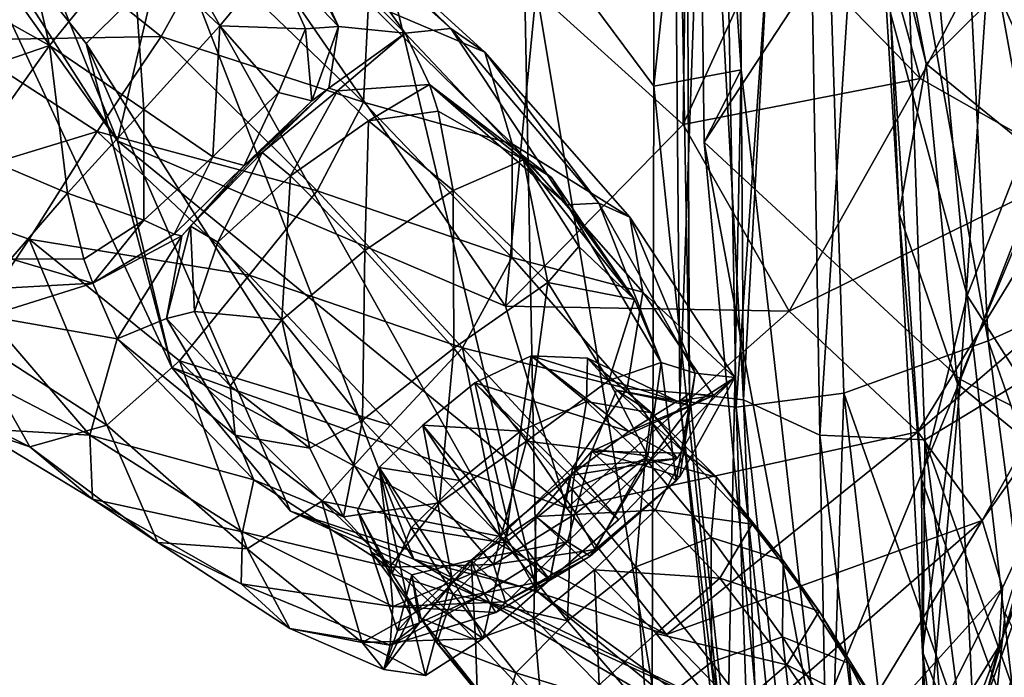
# Model space of a CAD drawing. Extents: x -76 to 76, y -20 to 79.
# Tile 84 of 175: x -2.97 to -1.43, y -11.15 to -10.12. Entities that reach past the tile are written whole.
import ezdxf

# ---------------------------------------------------------------- set-up
doc = ezdxf.new("R2010")
doc.units = 0

msp = doc.modelspace()

# ---------------------------------------------------------------- linework, layer by layer
for points in [[(-1.5341, -9.0196, 29.2167), (-1.354, -8.9722, 29.2577), (-1.2498, -10.5338, 28.97)], [(-1.8369, -10.719, 29.5182), (-1.8488, -8.9928, 29.7515), (-1.9289, -9.0219, 29.6472)], [(-1.747, -9.0635, 29.8014), (-1.8488, -8.9928, 29.7515), (-1.8369, -10.719, 29.5182)], [(-1.9215, -10.709, 29.4018), (-1.9289, -9.0219, 29.6472), (-1.9511, -9.0791, 29.5125)], [(-1.9215, -10.709, 29.4018), (-1.8369, -10.719, 29.5182), (-1.9289, -9.0219, 29.6472)], [(-1.5341, -9.0196, 29.2167), (-1.4543, -10.6265, 28.918), (-1.7329, -9.0705, 29.2607)], [(-1.4543, -10.6265, 28.918), (-1.5341, -9.0196, 29.2167), (-1.2498, -10.5338, 28.97)], [(-3.3299, -9.0465, 13.2909), (-3.5645, -9.2606, 11.8281), (-2.8165, -10.3138, 13.3911)], [(-2.7079, -9.849, 14.0863), (-3.3299, -9.0465, 13.2909), (-2.8165, -10.3138, 13.3911)], [(-1.9798, -9.0726, 9.8239), (-1.9771, -10.2282, 10.5714), (-2.1819, -9.9529, 10.607)], [(-1.9798, -9.0726, 9.8239), (-1.8534, -9.0659, 9.8929), (-1.9771, -10.2282, 10.5714)], [(-1.8534, -9.0659, 9.8929), (-1.8404, -10.2029, 10.6231), (-1.9771, -10.2282, 10.5714)], [(-1.8534, -9.0659, 9.8929), (-1.9137, -9.1459, 9.7887), (-1.8404, -10.2029, 10.6231)], [(-1.8484, -10.7301, 29.0916), (-1.8788, -9.0928, 29.3715), (-1.7329, -9.0705, 29.2607)], [(-1.6798, -10.7085, 28.9619), (-1.8484, -10.7301, 29.0916), (-1.7329, -9.0705, 29.2607)], [(-1.7173, -10.774, 29.5924), (-1.747, -9.0635, 29.8014), (-1.8369, -10.719, 29.5182)], [(-1.747, -9.0635, 29.8014), (-1.7173, -10.774, 29.5924), (-1.6109, -9.1267, 29.7903)], [(-1.4543, -10.6265, 28.918), (-1.6798, -10.7085, 28.9619), (-1.7329, -9.0705, 29.2607)], [(-1.9368, -10.7205, 29.2555), (-1.9511, -9.0791, 29.5125), (-1.8788, -9.0928, 29.3715)], [(-1.9368, -10.7205, 29.2555), (-1.9215, -10.709, 29.4018), (-1.9511, -9.0791, 29.5125)], [(-1.3344, -10.6486, 29.4918), (-1.4274, -9.0751, 29.7113), (-1.6109, -9.1267, 29.7903)], [(-1.8484, -10.7301, 29.0916), (-1.9368, -10.7205, 29.2555), (-1.8788, -9.0928, 29.3715)], [(-1.7173, -10.774, 29.5924), (-1.5531, -10.7814, 29.5938), (-1.6109, -9.1267, 29.7903)], [(-1.5531, -10.7814, 29.5938), (-1.3344, -10.6486, 29.4918), (-1.6109, -9.1267, 29.7903)], [(-1.9137, -9.1459, 9.7887), (-1.8985, -10.3159, 10.5526), (-1.8404, -10.2029, 10.6231)], [(-1.9137, -9.1459, 9.7887), (-1.4237, -9.5928, 9.5305), (-1.8985, -10.3159, 10.5526)], [(-2.8165, -10.3138, 13.3911), (-3.5645, -9.2606, 11.8281), (-3.1118, -9.8516, 11.5283)], [(-1.4237, -9.5928, 9.5305), (-1.4975, -10.6868, 10.4346), (-1.8985, -10.3159, 10.5526)], [(-1.4237, -9.5928, 9.5305), (-1.1426, -9.7728, 9.4543), (-1.4975, -10.6868, 10.4346)], [(-1.365, -10.2449, 26.7323), (-1.4461, -9.6045, 26.1113), (-1.5551, -9.8267, 25.8263)], [(-1.365, -10.2449, 26.7323), (-1.2146, -9.9039, 26.6989), (-1.4461, -9.6045, 26.1113)], [(-2.7196, -10.0189, 11.115), (-2.486, -9.6561, 10.6308), (-2.1609, -11.0175, 12.5954)], [(-2.1609, -11.0175, 12.5954), (-2.486, -9.6561, 10.6308), (-2.1819, -9.9529, 10.607)], [(-1.1426, -9.7728, 9.4543), (-1.2584, -10.8103, 10.3688), (-1.4975, -10.6868, 10.4346)], [(-1.6775, -9.7924, 21.9784), (-1.7908, -9.9799, 20.0964), (-1.5604, -10.2162, 20.1035)], [(-1.4365, -9.9778, 21.9981), (-1.6775, -9.7924, 21.9784), (-1.5604, -10.2162, 20.1035)], [(-2.9685, -9.9739, 1.0641), (-3.1548, -9.8081, 1.0605), (-3.0695, -10.1563, 1.179)], [(-1.487, -10.5558, 26.546), (-1.5551, -9.8267, 25.8263), (-1.6068, -10.1141, 25.5413)], [(-1.487, -10.5558, 26.546), (-1.365, -10.2449, 26.7323), (-1.5551, -9.8267, 25.8263)], [(-1.9257, -9.8391, 18.1746), (-2.1614, -10.0802, 15.9315), (-1.9315, -10.2882, 18.0919)], [(-1.9257, -9.8391, 18.1746), (-1.9315, -10.2882, 18.0919), (-1.7908, -9.9799, 20.0964)], [(-2.7314, -10.6683, 13.0464), (-2.8165, -10.3138, 13.3911), (-3.1118, -9.8516, 11.5283)], [(-2.7314, -10.6683, 13.0464), (-3.1118, -9.8516, 11.5283), (-2.8654, -10.1614, 11.5341)], [(-2.7196, -10.0189, 11.115), (-2.8654, -10.1614, 11.5341), (-3.1118, -9.8516, 11.5283)], [(-2.7079, -9.849, 14.0863), (-2.8165, -10.3138, 13.3911), (-2.2093, -10.5724, 15.6086)], [(-2.1614, -10.0802, 15.9315), (-2.7079, -9.849, 14.0863), (-2.2093, -10.5724, 15.6086)], [(-1.5514, -10.1934, 24.3368), (-1.6272, -9.8836, 24.3916), (-1.6121, -9.8771, 23.1735)], [(-1.6272, -9.8836, 24.3916), (-1.5934, -10.4272, 25.3836), (-1.6068, -10.1141, 25.5413)], [(-1.6272, -9.8836, 24.3916), (-1.5514, -10.1934, 24.3368), (-1.5934, -10.4272, 25.3836)], [(-1.5514, -10.1934, 24.3368), (-1.6121, -9.8771, 23.1735), (-1.4001, -10.043, 23.1886)], [(-3.0897, -10.0707, -0.0235), (-2.9803, -9.9154, 0.0202), (-2.9229, -10.1646, -0.0266)], [(-2.9803, -9.9154, 0.0202), (-2.7927, -10.0044, 0.0239), (-2.9229, -10.1646, -0.0266)], [(-2.5503, -9.9608, 0.2545), (-2.5089, -9.9463, 0.3821), (-2.3663, -10.1452, 0.2475)], [(-2.5089, -9.9463, 0.3821), (-2.4574, -9.9782, 0.5478), (-2.295, -10.138, 0.3758)], [(-2.5089, -9.9463, 0.3821), (-2.295, -10.138, 0.3758), (-2.3663, -10.1452, 0.2475)], [(-2.5531, -9.9805, 0.1677), (-2.5503, -9.9608, 0.2545), (-2.4704, -10.1349, 0.1645)], [(-2.5503, -9.9608, 0.2545), (-2.3663, -10.1452, 0.2475), (-2.4704, -10.1349, 0.1645)], [(-1.9799, -11.1649, 12.5867), (-2.1609, -11.0175, 12.5954), (-2.1819, -9.9529, 10.607)], [(-1.9799, -11.1649, 12.5867), (-2.1819, -9.9529, 10.607), (-1.9771, -10.2282, 10.5714)], [(-2.9685, -9.9739, 1.0641), (-3.0695, -10.1563, 1.179), (-2.7478, -10.1503, 1.0955)], [(-2.9685, -9.9739, 1.0641), (-2.7478, -10.1503, 1.0955), (-2.6749, -10.0186, 0.9156)], [(-2.5531, -9.9805, 0.1677), (-2.4704, -10.1349, 0.1645), (-2.5707, -10.03, 0.1022)], [(-2.4574, -9.9782, 0.5478), (-2.4238, -10.0979, 0.7486), (-2.2419, -10.1748, 0.5407)], [(-2.4574, -9.9782, 0.5478), (-2.2419, -10.1748, 0.5407), (-2.295, -10.138, 0.3758)], [(-1.5604, -10.2162, 20.1035), (-1.7908, -9.9799, 20.0964), (-1.9315, -10.2882, 18.0919)], [(-1.4365, -9.9778, 21.9981), (-1.5604, -10.2162, 20.1035), (-1.3118, -10.3575, 20.1069)], [(-1.1848, -10.0693, 22.0178), (-1.4365, -9.9778, 21.9981), (-1.3118, -10.3575, 20.1069)], [(-2.7753, -10.2649, -0.004), (-2.9229, -10.1646, -0.0266), (-2.7927, -10.0044, 0.0239)], [(-2.6561, -10.1339, 0.0387), (-2.7753, -10.2649, -0.004), (-2.7927, -10.0044, 0.0239)], [(-2.6561, -10.1339, 0.0387), (-2.7927, -10.0044, 0.0239), (-2.5707, -10.03, 0.1022)], [(-2.7196, -10.0189, 11.115), (-2.3525, -10.968, 12.7098), (-2.8654, -10.1614, 11.5341)], [(-2.4316, -10.2532, 0.9536), (-2.6749, -10.0186, 0.9156), (-2.7478, -10.1503, 1.0955)], [(-2.3525, -10.968, 12.7098), (-2.7196, -10.0189, 11.115), (-2.1609, -11.0175, 12.5954)], [(-2.4316, -10.2532, 0.9536), (-2.4238, -10.0979, 0.7486), (-2.6749, -10.0186, 0.9156)], [(-2.6561, -10.1339, 0.0387), (-2.5707, -10.03, 0.1022), (-2.5224, -10.1385, 0.1131)], [(-2.4704, -10.1349, 0.1645), (-2.5224, -10.1385, 0.1131), (-2.5707, -10.03, 0.1022)], [(-1.3588, -10.35, 24.3391), (-1.5514, -10.1934, 24.3368), (-1.4001, -10.043, 23.1886)], [(-3.1752, -10.251, -0.0242), (-3.0897, -10.0707, -0.0235), (-2.9229, -10.1646, -0.0266)], [(-2.1614, -10.0802, 15.9315), (-2.2093, -10.5724, 15.6086), (-1.9315, -10.2882, 18.0919)], [(-2.4238, -10.0979, 0.7486), (-2.4316, -10.2532, 0.9536), (-2.1991, -10.3182, 0.7622)], [(-2.4238, -10.0979, 0.7486), (-2.1991, -10.3182, 0.7622), (-2.2419, -10.1748, 0.5407)], [(-1.5584, -10.8431, 26.2818), (-1.6068, -10.1141, 25.5413), (-1.5934, -10.4272, 25.3836)], [(-1.5584, -10.8431, 26.2818), (-1.487, -10.5558, 26.546), (-1.6068, -10.1141, 25.5413)], [(-2.7753, -10.2649, -0.004), (-2.6561, -10.1339, 0.0387), (-2.667, -10.3385, 0.0405)], [(-2.6561, -10.1339, 0.0387), (-2.5645, -10.2382, 0.0732), (-2.667, -10.3385, 0.0405)], [(-2.5645, -10.2382, 0.0732), (-2.6561, -10.1339, 0.0387), (-2.5224, -10.1385, 0.1131)], [(-2.4704, -10.1349, 0.1645), (-2.5122, -10.2513, 0.1357), (-2.5224, -10.1385, 0.1131)], [(-2.5122, -10.2513, 0.1357), (-2.4704, -10.1349, 0.1645), (-2.4859, -10.2311, 0.1836)], [(-2.4704, -10.1349, 0.1645), (-2.3663, -10.1452, 0.2475), (-2.4859, -10.2311, 0.1836)], [(-3.0695, -10.1563, 1.179), (-2.8481, -10.2993, 1.1931), (-2.7478, -10.1503, 1.0955)], [(-2.5041, -10.3921, 1.1317), (-2.7478, -10.1503, 1.0955), (-2.8481, -10.2993, 1.1931)], [(-2.5041, -10.3921, 1.1317), (-2.4316, -10.2532, 0.9536), (-2.7478, -10.1503, 1.0955)], [(-2.5122, -10.2513, 0.1357), (-2.5645, -10.2382, 0.0732), (-2.5224, -10.1385, 0.1131)], [(-2.4724, -10.2353, 0.1745), (-2.4859, -10.2311, 0.1836), (-2.3663, -10.1452, 0.2475)], [(-2.3283, -10.2255, 0.201), (-2.4724, -10.2353, 0.1745), (-2.3663, -10.1452, 0.2475)], [(-2.1129, -10.414, 0.2351), (-2.3663, -10.1452, 0.2475), (-2.295, -10.138, 0.3758)], [(-2.3283, -10.2255, 0.201), (-2.3663, -10.1452, 0.2475), (-2.1129, -10.414, 0.2351)], [(-2.0632, -10.4113, 0.3368), (-2.295, -10.138, 0.3758), (-2.2419, -10.1748, 0.5407)], [(-2.0632, -10.4113, 0.3368), (-2.1129, -10.414, 0.2351), (-2.295, -10.138, 0.3758)], [(-3.042, -10.3331, -0.027), (-3.1752, -10.251, -0.0242), (-2.9229, -10.1646, -0.0266)], [(-3.0695, -10.1563, 1.179), (-3.1637, -10.3948, 1.1459), (-2.8481, -10.2993, 1.1931)], [(-2.8943, -10.3955, -0.0069), (-3.042, -10.3331, -0.027), (-2.9229, -10.1646, -0.0266)], [(-2.7753, -10.2649, -0.004), (-2.8943, -10.3955, -0.0069), (-2.9229, -10.1646, -0.0266)], [(-2.3525, -10.968, 12.7098), (-2.5457, -10.8928, 12.8777), (-2.8654, -10.1614, 11.5341)], [(-2.5457, -10.8928, 12.8777), (-2.7314, -10.6683, 13.0464), (-2.8654, -10.1614, 11.5341)], [(-2.0149, -10.4333, 0.5083), (-2.2419, -10.1748, 0.5407), (-2.1991, -10.3182, 0.7622)], [(-2.0149, -10.4333, 0.5083), (-2.0632, -10.4113, 0.3368), (-2.2419, -10.1748, 0.5407)], [(-1.5514, -10.1934, 24.3368), (-1.5023, -10.6939, 25.3152), (-1.5934, -10.4272, 25.3836)], [(-1.5514, -10.1934, 24.3368), (-1.3588, -10.35, 24.3391), (-1.5023, -10.6939, 25.3152)], [(-1.9771, -10.2282, 10.5714), (-1.8404, -10.2029, 10.6231), (-1.8629, -11.3153, 12.6163)], [(-1.8404, -10.2029, 10.6231), (-1.8985, -10.3159, 10.5526), (-1.7171, -11.2877, 12.6426)], [(-1.8404, -10.2029, 10.6231), (-1.7171, -11.2877, 12.6426), (-1.8629, -11.3153, 12.6163)], [(-2.4724, -10.2353, 0.1745), (-2.3283, -10.2255, 0.201), (-2.4235, -10.2825, 0.1391)], [(-2.3283, -10.2255, 0.201), (-2.3147, -10.2675, 0.1696), (-2.4235, -10.2825, 0.1391)], [(-2.1371, -10.371, 0.1888), (-2.1814, -10.3432, 0.1593), (-2.3283, -10.2255, 0.201)], [(-2.1371, -10.371, 0.1888), (-2.3283, -10.2255, 0.201), (-2.1129, -10.414, 0.2351)], [(-2.1814, -10.3432, 0.1593), (-2.3147, -10.2675, 0.1696), (-2.3283, -10.2255, 0.201)], [(-1.8629, -11.3153, 12.6163), (-1.9799, -11.1649, 12.5867), (-1.9771, -10.2282, 10.5714)], [(-1.7655, -10.5803, 18.0664), (-1.5604, -10.2162, 20.1035), (-1.9315, -10.2882, 18.0919)], [(-1.5604, -10.2162, 20.1035), (-1.7655, -10.5803, 18.0664), (-1.3118, -10.3575, 20.1069)], [(-2.6182, -10.3521, 0.1028), (-2.667, -10.3385, 0.0405), (-2.5645, -10.2382, 0.0732)], [(-2.5122, -10.2513, 0.1357), (-2.6182, -10.3521, 0.1028), (-2.5645, -10.2382, 0.0732)], [(-2.5122, -10.2513, 0.1357), (-2.4859, -10.2311, 0.1836), (-2.6016, -10.3388, 0.1471)], [(-2.5901, -10.3321, 0.1378), (-2.6016, -10.3388, 0.1471), (-2.4859, -10.2311, 0.1836)], [(-2.4724, -10.2353, 0.1745), (-2.5901, -10.3321, 0.1378), (-2.4859, -10.2311, 0.1836)], [(-2.5901, -10.3321, 0.1378), (-2.4724, -10.2353, 0.1745), (-2.5455, -10.3685, 0.101)], [(-2.4724, -10.2353, 0.1745), (-2.4235, -10.2825, 0.1391), (-2.5455, -10.3685, 0.101)], [(-2.6182, -10.3521, 0.1028), (-2.5122, -10.2513, 0.1357), (-2.6016, -10.3388, 0.1471)], [(-2.4316, -10.2532, 0.9536), (-2.5041, -10.3921, 1.1317), (-2.1996, -10.4963, 0.9849)], [(-2.4316, -10.2532, 0.9536), (-2.1996, -10.4963, 0.9849), (-2.1991, -10.3182, 0.7622)], [(-1.365, -10.2449, 26.7323), (-1.487, -10.5558, 26.546), (-1.238, -10.9461, 27.2616)], [(-2.8943, -10.3955, -0.0069), (-2.7753, -10.2649, -0.004), (-2.7753, -10.4378, 0.0327)], [(-2.7753, -10.2649, -0.004), (-2.667, -10.3385, 0.0405), (-2.7753, -10.4378, 0.0327)], [(-2.291, -10.3914, 0.108), (-2.4235, -10.2825, 0.1391), (-2.3147, -10.2675, 0.1696)], [(-2.1814, -10.3432, 0.1593), (-2.291, -10.3914, 0.108), (-2.3147, -10.2675, 0.1696)], [(-2.4293, -10.4851, 0.0632), (-2.5455, -10.3685, 0.101), (-2.4235, -10.2825, 0.1391)], [(-2.291, -10.3914, 0.108), (-2.4293, -10.4851, 0.0632), (-2.4235, -10.2825, 0.1391)], [(-1.7655, -10.5803, 18.0664), (-1.9315, -10.2882, 18.0919), (-2.2093, -10.5724, 15.6086)], [(-3.1637, -10.3948, 1.1459), (-2.9545, -10.4674, 1.14), (-2.8481, -10.2993, 1.1931)], [(-2.6104, -10.5238, 1.2165), (-2.8481, -10.2993, 1.1931), (-2.9545, -10.4674, 1.14)], [(-2.6104, -10.5238, 1.2165), (-2.5041, -10.3921, 1.1317), (-2.8481, -10.2993, 1.1931)], [(-2.7314, -10.6683, 13.0464), (-2.1134, -10.8884, 15.4885), (-2.8165, -10.3138, 13.3911)], [(-2.1134, -10.8884, 15.4885), (-2.2093, -10.5724, 15.6086), (-2.8165, -10.3138, 13.3911)], [(-1.9946, -10.5502, 0.7642), (-2.1991, -10.3182, 0.7622), (-2.1996, -10.4963, 0.9849)], [(-1.9946, -10.5502, 0.7642), (-2.0149, -10.4333, 0.5083), (-2.1991, -10.3182, 0.7622)], [(-1.8985, -10.3159, 10.5526), (-1.7961, -11.4111, 12.6298), (-1.7171, -11.2877, 12.6426)], [(-1.7961, -11.4111, 12.6298), (-1.8985, -10.3159, 10.5526), (-1.4975, -10.6868, 10.4346)], [(-2.8943, -10.3955, -0.0069), (-2.9833, -10.4981, 0.0207), (-3.042, -10.3331, -0.027)], [(-2.7023, -10.4474, 0.1193), (-2.5901, -10.3321, 0.1378), (-2.6595, -10.4722, 0.0869)], [(-2.5901, -10.3321, 0.1378), (-2.7023, -10.4474, 0.1193), (-2.6016, -10.3388, 0.1471)], [(-2.5901, -10.3321, 0.1378), (-2.5455, -10.3685, 0.101), (-2.6595, -10.4722, 0.0869)], [(-2.7278, -10.4596, 0.0878), (-2.7753, -10.4378, 0.0327), (-2.667, -10.3385, 0.0405)], [(-2.6182, -10.3521, 0.1028), (-2.7278, -10.4596, 0.0878), (-2.667, -10.3385, 0.0405)], [(-2.7023, -10.4474, 0.1193), (-2.7157, -10.4623, 0.1271), (-2.6016, -10.3388, 0.1471)], [(-2.6182, -10.3521, 0.1028), (-2.6016, -10.3388, 0.1471), (-2.7157, -10.4623, 0.1271)], [(-2.291, -10.3914, 0.108), (-2.1814, -10.3432, 0.1593), (-2.143, -10.5355, 0.092)], [(-2.1371, -10.371, 0.1888), (-2.0073, -10.562, 0.1513), (-2.1814, -10.3432, 0.1593)], [(-2.1814, -10.3432, 0.1593), (-2.0946, -10.4791, 0.1346), (-2.143, -10.5355, 0.092)], [(-2.0073, -10.562, 0.1513), (-2.0946, -10.4791, 0.1346), (-2.1814, -10.3432, 0.1593)], [(-1.3588, -10.35, 24.3391), (-1.3207, -10.8422, 25.2981), (-1.5023, -10.6939, 25.3152)], [(-2.7278, -10.4596, 0.0878), (-2.6182, -10.3521, 0.1028), (-2.7157, -10.4623, 0.1271)], [(-1.7655, -10.5803, 18.0664), (-1.564, -10.7689, 18.0692), (-1.3118, -10.3575, 20.1069)], [(-1.2165, -10.4694, 20.1055), (-1.3118, -10.3575, 20.1069), (-1.564, -10.7689, 18.0692)], [(-2.5592, -10.5939, 0.053), (-2.6595, -10.4722, 0.0869), (-2.5455, -10.3685, 0.101)], [(-2.4293, -10.4851, 0.0632), (-2.5592, -10.5939, 0.053), (-2.5455, -10.3685, 0.101)], [(-2.1371, -10.371, 0.1888), (-2.1129, -10.414, 0.2351), (-2.0073, -10.562, 0.1513)], [(-2.9545, -10.4674, 1.14), (-3.1637, -10.3948, 1.1459), (-3.0534, -10.6154, 0.9724)], [(-2.9833, -10.4981, 0.0207), (-2.8943, -10.3955, -0.0069), (-2.8688, -10.4988, 0.0426)], [(-2.8943, -10.3955, -0.0069), (-2.7753, -10.4378, 0.0327), (-2.8688, -10.4988, 0.0426)], [(-2.5041, -10.3921, 1.1317), (-2.6104, -10.5238, 1.2165), (-2.2765, -10.6374, 1.1531)], [(-2.5041, -10.3921, 1.1317), (-2.2765, -10.6374, 1.1531), (-2.1996, -10.4963, 0.9849)], [(-2.4293, -10.4851, 0.0632), (-2.291, -10.3914, 0.108), (-2.29, -10.638, 0.0437)], [(-2.291, -10.3914, 0.108), (-2.143, -10.5355, 0.092), (-2.29, -10.638, 0.0437)], [(-2.1129, -10.414, 0.2351), (-2.0632, -10.4113, 0.3368), (-1.966, -10.6606, 0.1899)], [(-2.0632, -10.4113, 0.3368), (-2.0149, -10.4333, 0.5083), (-1.9127, -10.6769, 0.2852)], [(-2.0632, -10.4113, 0.3368), (-1.9127, -10.6769, 0.2852), (-1.966, -10.6606, 0.1899)], [(-2.1129, -10.414, 0.2351), (-1.966, -10.6606, 0.1899), (-2.0073, -10.562, 0.1513)], [(-1.5567, -11.1131, 26.0817), (-1.5584, -10.8431, 26.2818), (-1.5934, -10.4272, 25.3836)], [(-1.5567, -11.1131, 26.0817), (-1.5934, -10.4272, 25.3836), (-1.5023, -10.6939, 25.3152)], [(-2.8547, -10.5364, 0.0801), (-2.8688, -10.4988, 0.0426), (-2.7753, -10.4378, 0.0327)], [(-2.7278, -10.4596, 0.0878), (-2.8547, -10.5364, 0.0801), (-2.7753, -10.4378, 0.0327)], [(-2.0149, -10.4333, 0.5083), (-1.9946, -10.5502, 0.7642), (-1.8507, -10.6838, 0.4483)], [(-2.0149, -10.4333, 0.5083), (-1.8507, -10.6838, 0.4483), (-1.9127, -10.6769, 0.2852)], [(-2.7023, -10.4474, 0.1193), (-2.7395, -10.5915, 0.1058), (-2.7157, -10.4623, 0.1271)], [(-2.7395, -10.5915, 0.1058), (-2.7023, -10.4474, 0.1193), (-2.696, -10.5809, 0.0858)], [(-2.7023, -10.4474, 0.1193), (-2.6595, -10.4722, 0.0869), (-2.696, -10.5809, 0.0858)], [(-2.9545, -10.4674, 1.14), (-3.0534, -10.6154, 0.9724), (-2.833, -10.7587, 0.9521)], [(-2.7193, -10.6576, 1.1413), (-2.6104, -10.5238, 1.2165), (-2.9545, -10.4674, 1.14)], [(-2.7193, -10.6576, 1.1413), (-2.9545, -10.4674, 1.14), (-2.833, -10.7587, 0.9521)], [(-2.7278, -10.4596, 0.0878), (-2.7157, -10.4623, 0.1271), (-2.8547, -10.5364, 0.0801)], [(-2.7157, -10.4623, 0.1271), (-2.817, -10.6235, 0.1369), (-2.8547, -10.5364, 0.0801)], [(-2.7395, -10.5915, 0.1058), (-2.817, -10.6235, 0.1369), (-2.7157, -10.4623, 0.1271)], [(-2.6595, -10.4722, 0.0869), (-2.5592, -10.5939, 0.053), (-2.696, -10.5809, 0.0858)], [(-1.4635, -10.9074, 18.0716), (-1.2165, -10.4694, 20.1055), (-1.564, -10.7689, 18.0692)], [(-1.2165, -10.4694, 20.1055), (-1.4635, -10.9074, 18.0716), (-1.2175, -10.5577, 20.1133)], [(-2.5592, -10.5939, 0.053), (-2.4293, -10.4851, 0.0632), (-2.433, -10.7504, 0.0355)], [(-2.4293, -10.4851, 0.0632), (-2.29, -10.638, 0.0437), (-2.433, -10.7504, 0.0355)], [(-2.143, -10.5355, 0.092), (-2.0946, -10.4791, 0.1346), (-2.0073, -10.562, 0.1513)], [(-3.0123, -10.5452, 0.0693), (-2.9833, -10.4981, 0.0207), (-2.8547, -10.5364, 0.0801)], [(-2.9833, -10.4981, 0.0207), (-2.8688, -10.4988, 0.0426), (-2.8547, -10.5364, 0.0801)], [(-2.0188, -10.701, 1.0072), (-2.1996, -10.4963, 0.9849), (-2.2765, -10.6374, 1.1531)], [(-2.0188, -10.701, 1.0072), (-1.9946, -10.5502, 0.7642), (-2.1996, -10.4963, 0.9849)], [(-3.0123, -10.5452, 0.0693), (-2.8547, -10.5364, 0.0801), (-3.0198, -10.5882, 0.1481)], [(-2.8547, -10.5364, 0.0801), (-2.817, -10.6235, 0.1369), (-3.0198, -10.5882, 0.1481)], [(-2.6104, -10.5238, 1.2165), (-2.7193, -10.6576, 1.1413), (-2.3891, -10.7586, 1.2187)], [(-2.6104, -10.5238, 1.2165), (-2.3891, -10.7586, 1.2187), (-2.2765, -10.6374, 1.1531)], [(-2.1763, -10.7836, 0.0617), (-2.29, -10.638, 0.0437), (-2.143, -10.5355, 0.092)], [(-2.0475, -10.6886, 0.1018), (-2.1763, -10.7836, 0.0617), (-2.143, -10.5355, 0.092)], [(-2.0475, -10.6886, 0.1018), (-2.143, -10.5355, 0.092), (-2.0073, -10.562, 0.1513)], [(-1.4543, -10.6265, 28.918), (-1.2498, -10.5338, 28.97), (-1.0824, -11.6796, 28.7481)], [(-1.9946, -10.5502, 0.7642), (-2.0188, -10.701, 1.0072), (-1.884, -10.7119, 0.7523)], [(-1.9946, -10.5502, 0.7642), (-1.884, -10.7119, 0.7523), (-1.8507, -10.6838, 0.4483)], [(-2.0475, -10.6886, 0.1018), (-2.0073, -10.562, 0.1513), (-1.966, -10.6606, 0.1899)], [(-1.487, -10.5558, 26.546), (-1.5584, -10.8431, 26.2818), (-1.4051, -11.2651, 27.0366)], [(-1.487, -10.5558, 26.546), (-1.4051, -11.2651, 27.0366), (-1.238, -10.9461, 27.2616)], [(-1.4635, -10.9074, 18.0716), (-1.4318, -11.0131, 18.0804), (-1.2175, -10.5577, 20.1133)], [(-1.4368, -11.1034, 18.1025), (-1.2578, -10.6288, 20.144), (-1.2175, -10.5577, 20.1133)], [(-1.4318, -11.0131, 18.0804), (-1.4368, -11.1034, 18.1025), (-1.2175, -10.5577, 20.1133)], [(-2.7395, -10.5915, 0.1058), (-2.696, -10.5809, 0.0858), (-2.6403, -10.6971, 0.0644)], [(-2.5592, -10.5939, 0.053), (-2.6403, -10.6971, 0.0644), (-2.696, -10.5809, 0.0858)], [(-2.1134, -10.8884, 15.4885), (-1.7655, -10.5803, 18.0664), (-2.2093, -10.5724, 15.6086)], [(-1.7655, -10.5803, 18.0664), (-2.1134, -10.8884, 15.4885), (-1.564, -10.7689, 18.0692)], [(-3.0444, -10.6783, 0.2662), (-3.0198, -10.5882, 0.1481), (-2.8594, -10.7743, 0.2454)], [(-3.0198, -10.5882, 0.1481), (-2.817, -10.6235, 0.1369), (-2.8594, -10.7743, 0.2454)], [(-2.7395, -10.5915, 0.1058), (-2.6324, -10.7743, 0.0842), (-2.817, -10.6235, 0.1369)], [(-2.6324, -10.7743, 0.0842), (-2.7395, -10.5915, 0.1058), (-2.6403, -10.6971, 0.0644)], [(-2.6403, -10.6971, 0.0644), (-2.5592, -10.5939, 0.053), (-2.5156, -10.7944, 0.0515)], [(-2.5592, -10.5939, 0.053), (-2.433, -10.7504, 0.0355), (-2.5156, -10.7944, 0.0515)], [(-3.131, -10.7045, 0.7262), (-2.9536, -10.7922, 0.695), (-3.0534, -10.6154, 0.9724)], [(-2.9536, -10.7922, 0.695), (-2.833, -10.7587, 0.9521), (-3.0534, -10.6154, 0.9724)], [(-2.8594, -10.7743, 0.2454), (-2.817, -10.6235, 0.1369), (-2.6032, -10.8442, 0.1292)], [(-2.6324, -10.7743, 0.0842), (-2.6032, -10.8442, 0.1292), (-2.817, -10.6235, 0.1369)], [(-1.4543, -10.6265, 28.918), (-1.3019, -11.7816, 28.6866), (-1.6798, -10.7085, 28.9619)], [(-1.4368, -11.1034, 18.1025), (-1.4642, -11.2051, 18.1333), (-1.2578, -10.6288, 20.144)], [(-1.4642, -11.2051, 18.1333), (-1.3248, -10.7191, 20.1927), (-1.2578, -10.6288, 20.144)], [(-1.3019, -11.7816, 28.6866), (-1.4543, -10.6265, 28.918), (-1.0824, -11.6796, 28.7481)], [(-2.3128, -10.8797, 0.0524), (-2.433, -10.7504, 0.0355), (-2.29, -10.638, 0.0437)], [(-2.2765, -10.6374, 1.1531), (-2.3891, -10.7586, 1.2187), (-2.217, -10.9324, 1.1693)], [(-2.1763, -10.7836, 0.0617), (-2.3128, -10.8797, 0.0524), (-2.29, -10.638, 0.0437)], [(-2.1039, -10.8243, 1.1401), (-2.2765, -10.6374, 1.1531), (-2.217, -10.9324, 1.1693)], [(-2.1039, -10.8243, 1.1401), (-2.0188, -10.701, 1.0072), (-2.2765, -10.6374, 1.1531)], [(-2.7193, -10.6576, 1.1413), (-2.833, -10.7587, 0.9521), (-2.6133, -10.9519, 0.9371)], [(-2.7193, -10.6576, 1.1413), (-2.4966, -10.8771, 1.1336), (-2.3891, -10.7586, 1.2187)], [(-2.4966, -10.8771, 1.1336), (-2.7193, -10.6576, 1.1413), (-2.6133, -10.9519, 0.9371)], [(-2.2572, -10.6923, 0.8625), (-2.186, -10.7678, 0.9447), (-2.1692, -10.6499, 0.8124)], [(-2.2572, -10.6923, 0.8625), (-2.1692, -10.6499, 0.8124), (-2.0164, -10.7681, 0.9187)], [(-2.186, -10.7678, 0.9447), (-2.0827, -10.7214, 0.8825), (-2.1692, -10.6499, 0.8124)], [(-1.9407, -10.721, 0.7243), (-2.0164, -10.7681, 0.9187), (-2.1692, -10.6499, 0.8124)], [(-2.0812, -10.6537, 0.6883), (-2.1692, -10.6499, 0.8124), (-2.0827, -10.7214, 0.8825)], [(-2.0812, -10.6537, 0.6883), (-1.9407, -10.721, 0.7243), (-2.1692, -10.6499, 0.8124)], [(-1.9809, -10.7393, 0.7155), (-2.0812, -10.6537, 0.6883), (-2.0827, -10.7214, 0.8825)], [(-1.9407, -10.721, 0.7243), (-2.0812, -10.6537, 0.6883), (-2.0354, -10.7037, 0.5565)], [(-2.0812, -10.6537, 0.6883), (-1.9809, -10.7393, 0.7155), (-2.0354, -10.7037, 0.5565)], [(-1.3344, -10.6486, 29.4918), (-1.5531, -10.7814, 29.5938), (-1.1674, -11.8693, 29.2805)], [(-2.7314, -10.6683, 13.0464), (-2.5457, -10.8928, 12.8777), (-1.9574, -11.0859, 15.4712)], [(-2.1134, -10.8884, 15.4885), (-2.7314, -10.6683, 13.0464), (-1.9574, -11.0859, 15.4712)], [(-1.9866, -10.8066, 0.1479), (-2.0475, -10.6886, 0.1018), (-1.966, -10.6606, 0.1899)], [(-1.9425, -10.8455, 0.241), (-1.9866, -10.8066, 0.1479), (-1.966, -10.6606, 0.1899)], [(-1.9127, -10.6769, 0.2852), (-1.9425, -10.8455, 0.241), (-1.966, -10.6606, 0.1899)], [(-3.0444, -10.6783, 0.2662), (-2.8594, -10.7743, 0.2454), (-3.0383, -10.7637, 0.4423)], [(-2.0475, -10.6886, 0.1018), (-1.9866, -10.8066, 0.1479), (-2.1763, -10.7836, 0.0617)], [(-1.9905, -10.8221, 0.4206), (-1.9367, -10.8393, 0.3442), (-1.8507, -10.6838, 0.4483)], [(-1.9193, -10.7281, 0.5194), (-1.9905, -10.8221, 0.4206), (-1.8507, -10.6838, 0.4483)], [(-1.9425, -10.8455, 0.241), (-1.9127, -10.6769, 0.2852), (-1.9367, -10.8393, 0.3442)], [(-1.9127, -10.6769, 0.2852), (-1.8507, -10.6838, 0.4483), (-1.9367, -10.8393, 0.3442)], [(-1.9193, -10.7281, 0.5194), (-1.8507, -10.6838, 0.4483), (-1.884, -10.7119, 0.7523)], [(-1.5913, -11.7414, 12.6585), (-1.7961, -11.4111, 12.6298), (-1.4975, -10.6868, 10.4346)], [(-1.5913, -11.7414, 12.6585), (-1.4975, -10.6868, 10.4346), (-1.2584, -10.8103, 10.3688)], [(-2.9536, -10.7922, 0.695), (-3.131, -10.7045, 0.7262), (-3.0383, -10.7637, 0.4423)], [(-2.6324, -10.7743, 0.0842), (-2.6403, -10.6971, 0.0644), (-2.5156, -10.7944, 0.0515)], [(-2.186, -10.7678, 0.9447), (-2.2572, -10.6923, 0.8625), (-2.3385, -10.7582, 0.8626)], [(-2.2041, -10.917, 0.9783), (-2.3385, -10.7582, 0.8626), (-2.2572, -10.6923, 0.8625)], [(-2.108, -10.8372, 0.9863), (-2.2041, -10.917, 0.9783), (-2.2572, -10.6923, 0.8625)], [(-2.108, -10.8372, 0.9863), (-2.2572, -10.6923, 0.8625), (-2.0164, -10.7681, 0.9187)], [(-2.0188, -10.701, 1.0072), (-2.1039, -10.8243, 1.1401), (-1.9406, -10.8105, 0.9939)], [(-2.074, -10.7993, 0.4835), (-2.0354, -10.7037, 0.5565), (-1.929, -10.8023, 0.537)], [(-1.9193, -10.7281, 0.5194), (-2.0354, -10.7037, 0.5565), (-2.074, -10.7993, 0.4835)], [(-1.9809, -10.7393, 0.7155), (-1.929, -10.8023, 0.537), (-2.0354, -10.7037, 0.5565)], [(-1.9193, -10.7281, 0.5194), (-1.9407, -10.721, 0.7243), (-2.0354, -10.7037, 0.5565)], [(-2.0188, -10.701, 1.0072), (-1.9406, -10.8105, 0.9939), (-1.884, -10.7119, 0.7523)], [(-1.4719, -11.3313, 25.9558), (-1.5567, -11.1131, 26.0817), (-1.5023, -10.6939, 25.3152)], [(-1.4719, -11.3313, 25.9558), (-1.5023, -10.6939, 25.3152), (-1.3207, -10.8422, 25.2981)], [(-1.9407, -10.721, 0.7243), (-1.884, -10.7119, 0.7523), (-2.0164, -10.7681, 0.9187)], [(-1.884, -10.7119, 0.7523), (-1.9406, -10.8105, 0.9939), (-2.0164, -10.7681, 0.9187)], [(-1.9407, -10.721, 0.7243), (-1.9193, -10.7281, 0.5194), (-1.884, -10.7119, 0.7523)], [(-1.9215, -10.709, 29.4018), (-1.9368, -10.7205, 29.2555), (-1.7868, -11.9725, 29.1597)], [(-1.9368, -10.7205, 29.2555), (-1.8484, -10.7301, 29.0916), (-1.8063, -11.9576, 29.0147)], [(-1.9368, -10.7205, 29.2555), (-1.8063, -11.9576, 29.0147), (-1.7868, -11.9725, 29.1597)], [(-1.9215, -10.709, 29.4018), (-1.7868, -11.9725, 29.1597), (-1.8369, -10.719, 29.5182)], [(-1.8484, -10.7301, 29.0916), (-1.6798, -10.7085, 28.9619), (-1.7185, -11.9342, 28.8486)], [(-1.7173, -10.774, 29.5924), (-1.8369, -10.719, 29.5182), (-1.6943, -12.0013, 29.2806)], [(-1.7868, -11.9725, 29.1597), (-1.6943, -12.0013, 29.2806), (-1.8369, -10.719, 29.5182)], [(-1.6798, -10.7085, 28.9619), (-1.5437, -11.8822, 28.7198), (-1.7185, -11.9342, 28.8486)], [(-1.3019, -11.7816, 28.6866), (-1.5437, -11.8822, 28.7198), (-1.6798, -10.7085, 28.9619)], [(-1.4774, -11.5305, 18.1913), (-1.4276, -11.0526, 20.3108), (-1.3248, -10.7191, 20.1927)], [(-1.4642, -11.2051, 18.1333), (-1.4774, -11.5305, 18.1913), (-1.3248, -10.7191, 20.1927)], [(-2.186, -10.7678, 0.9447), (-2.1052, -10.8586, 1.0015), (-2.0827, -10.7214, 0.8825)], [(-2.1052, -10.8586, 1.0015), (-1.9906, -10.8104, 0.9305), (-2.0827, -10.7214, 0.8825)], [(-1.9809, -10.7393, 0.7155), (-2.0827, -10.7214, 0.8825), (-1.9906, -10.8104, 0.9305)], [(-1.9905, -10.8221, 0.4206), (-1.9193, -10.7281, 0.5194), (-2.074, -10.7993, 0.4835)], [(-1.8484, -10.7301, 29.0916), (-1.7185, -11.9342, 28.8486), (-1.8063, -11.9576, 29.0147)], [(-2.4628, -10.9018, 0.0634), (-2.5156, -10.7944, 0.0515), (-2.433, -10.7504, 0.0355)], [(-2.3128, -10.8797, 0.0524), (-2.4628, -10.9018, 0.0634), (-2.433, -10.7504, 0.0355)], [(-1.8793, -10.8398, 0.7351), (-1.9809, -10.7393, 0.7155), (-1.9906, -10.8104, 0.9305)], [(-1.9809, -10.7393, 0.7155), (-1.8793, -10.8398, 0.7351), (-1.929, -10.8023, 0.537)], [(-2.9536, -10.7922, 0.695), (-3.0383, -10.7637, 0.4423), (-2.8556, -10.8741, 0.4106)], [(-2.8594, -10.7743, 0.2454), (-2.8556, -10.8741, 0.4106), (-3.0383, -10.7637, 0.4423)], [(-2.9536, -10.7922, 0.695), (-2.7533, -10.9421, 0.6686), (-2.833, -10.7587, 0.9521)], [(-2.7533, -10.9421, 0.6686), (-2.6133, -10.9519, 0.9371), (-2.833, -10.7587, 0.9521)], [(-2.217, -10.9324, 1.1693), (-2.3891, -10.7586, 1.2187), (-2.4966, -10.8771, 1.1336)], [(-2.2932, -10.9963, 0.9462), (-2.4067, -10.8247, 0.8365), (-2.3385, -10.7582, 0.8626)], [(-2.2809, -10.8448, 0.9419), (-2.3385, -10.7582, 0.8626), (-2.4067, -10.8247, 0.8365)], [(-2.2809, -10.8448, 0.9419), (-2.186, -10.7678, 0.9447), (-2.3385, -10.7582, 0.8626)], [(-2.2041, -10.917, 0.9783), (-2.2932, -10.9963, 0.9462), (-2.3385, -10.7582, 0.8626)], [(-2.6209, -10.9255, 0.2162), (-2.8594, -10.7743, 0.2454), (-2.6032, -10.8442, 0.1292)], [(-2.8594, -10.7743, 0.2454), (-2.6209, -10.9255, 0.2162), (-2.8556, -10.8741, 0.4106)], [(-2.6324, -10.7743, 0.0842), (-2.4628, -10.9018, 0.0634), (-2.6032, -10.8442, 0.1292)], [(-2.4628, -10.9018, 0.0634), (-2.6324, -10.7743, 0.0842), (-2.5156, -10.7944, 0.0515)], [(-2.186, -10.7678, 0.9447), (-2.2809, -10.8448, 0.9419), (-2.2099, -10.9431, 0.9974)], [(-2.1052, -10.8586, 1.0015), (-2.186, -10.7678, 0.9447), (-2.2099, -10.9431, 0.9974)], [(-2.1134, -10.8884, 15.4885), (-1.9574, -11.0859, 15.4712), (-1.564, -10.7689, 18.0692)], [(-2.108, -10.8372, 0.9863), (-2.0164, -10.7681, 0.9187), (-1.9406, -10.8105, 0.9939)], [(-1.4635, -10.9074, 18.0716), (-1.564, -10.7689, 18.0692), (-1.9574, -11.0859, 15.4712)], [(-1.7173, -10.774, 29.5924), (-1.5634, -12.0663, 29.3746), (-1.5531, -10.7814, 29.5938)], [(-1.5634, -12.0663, 29.3746), (-1.7173, -10.774, 29.5924), (-1.6943, -12.0013, 29.2806)], [(-1.5634, -12.0663, 29.3746), (-1.3894, -12.0586, 29.3913), (-1.5531, -10.7814, 29.5938)], [(-1.5531, -10.7814, 29.5938), (-1.3894, -12.0586, 29.3913), (-1.1674, -11.8693, 29.2805)], [(-2.7533, -10.9421, 0.6686), (-2.9536, -10.7922, 0.695), (-2.8556, -10.8741, 0.4106)], [(-2.3128, -10.8797, 0.0524), (-2.1763, -10.7836, 0.0617), (-2.2283, -10.9764, 0.1043)], [(-2.1763, -10.7836, 0.0617), (-2.0991, -10.8968, 0.1169), (-2.2283, -10.9764, 0.1043)], [(-1.9866, -10.8066, 0.1479), (-2.0991, -10.8968, 0.1169), (-2.1763, -10.7836, 0.0617)], [(-2.074, -10.7993, 0.4835), (-1.9751, -10.8912, 0.4407), (-2.1616, -10.9012, 0.4514)], [(-2.074, -10.7993, 0.4835), (-2.1616, -10.9012, 0.4514), (-2.1123, -10.9407, 0.3849)], [(-1.9905, -10.8221, 0.4206), (-2.074, -10.7993, 0.4835), (-2.1123, -10.9407, 0.3849)], [(-2.0324, -10.9065, 1.0866), (-2.108, -10.8372, 0.9863), (-1.9406, -10.8105, 0.9939)], [(-2.1052, -10.8586, 1.0015), (-2.0052, -10.9799, 1.0078), (-1.9906, -10.8104, 0.9305)], [(-2.1039, -10.8243, 1.1401), (-2.0324, -10.9065, 1.0866), (-1.9406, -10.8105, 0.9939)], [(-2.0692, -10.9528, 0.2085), (-2.0991, -10.8968, 0.1169), (-1.9866, -10.8066, 0.1479)], [(-1.9751, -10.8912, 0.4407), (-2.074, -10.7993, 0.4835), (-1.929, -10.8023, 0.537)], [(-1.9425, -10.8455, 0.241), (-2.0692, -10.9528, 0.2085), (-1.9866, -10.8066, 0.1479)], [(-2.0052, -10.9799, 1.0078), (-1.8874, -10.9342, 0.9345), (-1.9906, -10.8104, 0.9305)], [(-1.8793, -10.8398, 0.7351), (-1.9906, -10.8104, 0.9305), (-1.8874, -10.9342, 0.9345)], [(-1.9751, -10.8912, 0.4407), (-1.929, -10.8023, 0.537), (-1.8232, -10.9133, 0.5266)], [(-1.8793, -10.8398, 0.7351), (-1.8232, -10.9133, 0.5266), (-1.929, -10.8023, 0.537)], [(-1.3788, -11.8902, 12.6256), (-1.5913, -11.7414, 12.6585), (-1.2584, -10.8103, 10.3688)], [(-2.4067, -10.8247, 0.8365), (-2.4407, -10.8912, 0.7629), (-2.3868, -10.9908, 0.8271)], [(-2.3573, -11.0567, 0.8458), (-2.4407, -10.8912, 0.7629), (-2.4067, -10.8247, 0.8365)], [(-2.3571, -10.9191, 0.9141), (-2.4067, -10.8247, 0.8365), (-2.3868, -10.9908, 0.8271)], [(-2.3571, -10.9191, 0.9141), (-2.2809, -10.8448, 0.9419), (-2.4067, -10.8247, 0.8365)], [(-2.2932, -10.9963, 0.9462), (-2.3573, -11.0567, 0.8458), (-2.4067, -10.8247, 0.8365)], [(-2.1039, -10.8243, 1.1401), (-2.217, -10.9324, 1.1693), (-2.1401, -11.0003, 1.0839)], [(-2.0324, -10.9065, 1.0866), (-2.1039, -10.8243, 1.1401), (-2.1401, -11.0003, 1.0839)], [(-1.9905, -10.8221, 0.4206), (-2.1123, -10.9407, 0.3849), (-2.0768, -10.9635, 0.3075)], [(-1.9367, -10.8393, 0.3442), (-1.9905, -10.8221, 0.4206), (-2.0768, -10.9635, 0.3075)], [(-2.6209, -10.9255, 0.2162), (-2.6032, -10.8442, 0.1292), (-2.3908, -10.9804, 0.1089)], [(-2.4628, -10.9018, 0.0634), (-2.3908, -10.9804, 0.1089), (-2.6032, -10.8442, 0.1292)], [(-2.2041, -10.917, 0.9783), (-2.108, -10.8372, 0.9863), (-2.1401, -11.0003, 1.0839)], [(-2.108, -10.8372, 0.9863), (-2.0324, -10.9065, 1.0866), (-2.1401, -11.0003, 1.0839)], [(-1.9425, -10.8455, 0.241), (-1.9367, -10.8393, 0.3442), (-2.0768, -10.9635, 0.3075)], [(-1.775, -10.9701, 0.7394), (-1.8793, -10.8398, 0.7351), (-1.8874, -10.9342, 0.9345)], [(-1.8793, -10.8398, 0.7351), (-1.775, -10.9701, 0.7394), (-1.8232, -10.9133, 0.5266)], [(-1.5584, -10.8431, 26.2818), (-1.5567, -11.1131, 26.0817), (-1.4967, -11.5744, 26.782)], [(-1.5584, -10.8431, 26.2818), (-1.4967, -11.5744, 26.782), (-1.4051, -11.2651, 27.0366)], [(-1.2941, -11.4628, 25.9144), (-1.4719, -11.3313, 25.9558), (-1.3207, -10.8422, 25.2981)], [(-2.2809, -10.8448, 0.9419), (-2.3571, -10.9191, 0.9141), (-2.2099, -10.9431, 0.9974)], [(-2.1052, -10.8586, 1.0015), (-2.2099, -10.9431, 0.9974), (-2.1125, -11.0646, 1.0053)], [(-2.0052, -10.9799, 1.0078), (-2.1052, -10.8586, 1.0015), (-2.1125, -11.0646, 1.0053)], [(-2.0692, -10.9528, 0.2085), (-1.9425, -10.8455, 0.241), (-2.0768, -10.9635, 0.3075)], [(-2.6209, -10.9255, 0.2162), (-2.6229, -11.0068, 0.3797), (-2.8556, -10.8741, 0.4106)], [(-2.7533, -10.9421, 0.6686), (-2.8556, -10.8741, 0.4106), (-2.6229, -11.0068, 0.3797)], [(-2.4966, -10.8771, 1.1336), (-2.6133, -10.9519, 0.9371), (-2.4336, -11.0986, 0.9307)], [(-2.3253, -11.0372, 1.1009), (-2.4966, -10.8771, 1.1336), (-2.4336, -11.0986, 0.9307)], [(-2.3253, -11.0372, 1.1009), (-2.217, -10.9324, 1.1693), (-2.4966, -10.8771, 1.1336)], [(-2.4628, -10.9018, 0.0634), (-2.3128, -10.8797, 0.0524), (-2.3908, -10.9804, 0.1089)], [(-2.3128, -10.8797, 0.0524), (-2.2283, -10.9764, 0.1043), (-2.3908, -10.9804, 0.1089)], [(-2.3525, -10.968, 12.7098), (-1.8248, -11.2228, 15.4565), (-2.5457, -10.8928, 12.8777)], [(-1.8248, -11.2228, 15.4565), (-1.9574, -11.0859, 15.4712), (-2.5457, -10.8928, 12.8777)], [(-2.3782, -11.0799, 0.633), (-2.4196, -10.9566, 0.6205), (-2.4407, -10.8912, 0.7629)], [(-2.3868, -10.9908, 0.8271), (-2.4407, -10.8912, 0.7629), (-2.4196, -10.9566, 0.6205)], [(-2.3573, -11.0567, 0.8458), (-2.3782, -11.0799, 0.633), (-2.4407, -10.8912, 0.7629)], [(-2.1649, -11.0607, 0.4028), (-2.2628, -10.9697, 0.4418), (-2.1616, -10.9012, 0.4514)], [(-2.1123, -10.9407, 0.3849), (-2.1616, -10.9012, 0.4514), (-2.2628, -10.9697, 0.4418)], [(-2.2283, -10.9764, 0.1043), (-2.0991, -10.8968, 0.1169), (-2.0692, -10.9528, 0.2085)], [(-2.0702, -10.9845, 0.4036), (-2.1649, -11.0607, 0.4028), (-2.1616, -10.9012, 0.4514)], [(-1.9751, -10.8912, 0.4407), (-2.0702, -10.9845, 0.4036), (-2.1616, -10.9012, 0.4514)], [(-1.9751, -10.8912, 0.4407), (-1.8742, -10.9976, 0.4169), (-2.0702, -10.9845, 0.4036)], [(-1.8742, -10.9976, 0.4169), (-1.9751, -10.8912, 0.4407), (-1.8232, -10.9133, 0.5266)], [(-2.3571, -10.9191, 0.9141), (-2.3868, -10.9908, 0.8271), (-2.2914, -11.023, 0.9676)], [(-2.3571, -10.9191, 0.9141), (-2.2914, -11.023, 0.9676), (-2.2099, -10.9431, 0.9974)], [(-2.2932, -10.9963, 0.9462), (-2.2041, -10.917, 0.9783), (-2.2445, -11.0923, 1.0397)], [(-2.2041, -10.917, 0.9783), (-2.1401, -11.0003, 1.0839), (-2.2445, -11.0923, 1.0397)], [(-1.8248, -11.2228, 15.4565), (-1.4635, -10.9074, 18.0716), (-1.9574, -11.0859, 15.4712)], [(-1.8742, -10.9976, 0.4169), (-1.8232, -10.9133, 0.5266), (-1.7187, -11.0492, 0.5344)], [(-1.8248, -11.2228, 15.4565), (-1.7226, -11.3349, 15.4609), (-1.4635, -10.9074, 18.0716)], [(-1.775, -10.9701, 0.7394), (-1.7187, -11.0492, 0.5344), (-1.8232, -10.9133, 0.5266)], [(-1.7226, -11.3349, 15.4609), (-1.4318, -11.0131, 18.0804), (-1.4635, -10.9074, 18.0716)], [(-2.6209, -10.9255, 0.2162), (-2.3854, -11.0422, 0.1934), (-2.6229, -11.0068, 0.3797)], [(-2.3854, -11.0422, 0.1934), (-2.6209, -10.9255, 0.2162), (-2.3908, -10.9804, 0.1089)], [(-2.217, -10.9324, 1.1693), (-2.3253, -11.0372, 1.1009), (-2.1401, -11.0003, 1.0839)], [(-2.0052, -10.9799, 1.0078), (-1.8872, -11.1291, 0.9616), (-1.8874, -10.9342, 0.9345)], [(-1.775, -10.9701, 0.7394), (-1.8874, -10.9342, 0.9345), (-1.7759, -11.0897, 0.8889)], [(-1.8872, -11.1291, 0.9616), (-1.7759, -11.0897, 0.8889), (-1.8874, -10.9342, 0.9345)], [(-2.5467, -11.0765, 0.6541), (-2.7533, -10.9421, 0.6686), (-2.6229, -11.0068, 0.3797)], [(-2.7533, -10.9421, 0.6686), (-2.5467, -11.0765, 0.6541), (-2.6133, -10.9519, 0.9371)], [(-2.5467, -11.0765, 0.6541), (-2.4336, -11.0986, 0.9307), (-2.6133, -10.9519, 0.9371)], [(-2.1125, -11.0646, 1.0053), (-2.2099, -10.9431, 0.9974), (-2.2914, -11.023, 0.9676)], [(-2.2427, -11.022, 0.3694), (-2.1123, -10.9407, 0.3849), (-2.2628, -10.9697, 0.4418)], [(-2.2427, -11.022, 0.3694), (-2.2243, -11.0513, 0.2887), (-2.1123, -10.9407, 0.3849)], [(-2.2243, -11.0513, 0.2887), (-2.0768, -10.9635, 0.3075), (-2.1123, -10.9407, 0.3849)], [(-2.3418, -11.0601, 0.647), (-2.3868, -10.9908, 0.8271), (-2.4196, -10.9566, 0.6205)], [(-2.3418, -11.0601, 0.647), (-2.4196, -10.9566, 0.6205), (-2.356, -10.9924, 0.4874)], [(-2.4196, -10.9566, 0.6205), (-2.3782, -11.0799, 0.633), (-2.356, -10.9924, 0.4874)], [(-2.2091, -11.0348, 0.1917), (-2.2283, -10.9764, 0.1043), (-2.0692, -10.9528, 0.2085)], [(-2.2243, -11.0513, 0.2887), (-2.2091, -11.0348, 0.1917), (-2.0768, -10.9635, 0.3075)], [(-2.2091, -11.0348, 0.1917), (-2.0692, -10.9528, 0.2085), (-2.0768, -10.9635, 0.3075)], [(-2.3854, -11.0422, 0.1934), (-2.3908, -10.9804, 0.1089), (-2.2283, -10.9764, 0.1043)], [(-2.2091, -11.0348, 0.1917), (-2.3854, -11.0422, 0.1934), (-2.2283, -10.9764, 0.1043)], [(-2.2564, -11.0944, 0.4725), (-2.356, -10.9924, 0.4874), (-2.2628, -10.9697, 0.4418)], [(-2.2628, -10.9697, 0.4418), (-2.356, -10.9924, 0.4874), (-2.344, -11.0677, 0.4326)], [(-2.3525, -10.968, 12.7098), (-2.1609, -11.0175, 12.5954), (-1.7226, -11.3349, 15.4609)], [(-1.8248, -11.2228, 15.4565), (-2.3525, -10.968, 12.7098), (-1.7226, -11.3349, 15.4609)], [(-2.2427, -11.022, 0.3694), (-2.2628, -10.9697, 0.4418), (-2.344, -11.0677, 0.4326)], [(-2.1649, -11.0607, 0.4028), (-2.2564, -11.0944, 0.4725), (-2.2628, -10.9697, 0.4418)], [(-2.0052, -10.9799, 1.0078), (-2.1125, -11.0646, 1.0053), (-1.9889, -11.2083, 0.9614)], [(-1.8872, -11.1291, 0.9616), (-2.0052, -10.9799, 1.0078), (-1.9889, -11.2083, 0.9614)], [(-1.6714, -11.1313, 0.7028), (-1.775, -10.9701, 0.7394), (-1.7759, -11.0897, 0.8889)], [(-1.775, -10.9701, 0.7394), (-1.6714, -11.1313, 0.7028), (-1.7187, -11.0492, 0.5344)], [(-2.3868, -10.9908, 0.8271), (-2.3418, -11.0601, 0.647), (-2.3169, -11.0988, 0.8708)], [(-2.3868, -10.9908, 0.8271), (-2.3169, -11.0988, 0.8708), (-2.2914, -11.023, 0.9676)], [(-2.3782, -11.0799, 0.633), (-2.344, -11.0677, 0.4326), (-2.356, -10.9924, 0.4874)], [(-2.3573, -11.0567, 0.8458), (-2.2932, -10.9963, 0.9462), (-2.3347, -11.1499, 0.9084)], [(-2.2564, -11.0944, 0.4725), (-2.3418, -11.0601, 0.647), (-2.356, -10.9924, 0.4874)], [(-2.2932, -10.9963, 0.9462), (-2.2445, -11.0923, 1.0397), (-2.3347, -11.1499, 0.9084)], [(-2.1649, -11.0607, 0.4028), (-2.0702, -10.9845, 0.4036), (-2.0626, -11.1648, 0.3815)], [(-1.8742, -10.9976, 0.4169), (-1.9735, -11.0843, 0.3778), (-2.0702, -10.9845, 0.4036)], [(-2.0702, -10.9845, 0.4036), (-1.9735, -11.0843, 0.3778), (-2.0626, -11.1648, 0.3815)], [(-1.8742, -10.9976, 0.4169), (-1.769, -11.1333, 0.4311), (-1.9735, -11.0843, 0.3778)], [(-1.769, -11.1333, 0.4311), (-1.8742, -10.9976, 0.4169), (-1.7187, -11.0492, 0.5344)], [(-2.5467, -11.0765, 0.6541), (-2.6229, -11.0068, 0.3797), (-2.39, -11.1028, 0.3414)], [(-2.3854, -11.0422, 0.1934), (-2.39, -11.1028, 0.3414), (-2.6229, -11.0068, 0.3797)], [(-2.3253, -11.0372, 1.1009), (-2.2445, -11.0923, 1.0397), (-2.1401, -11.0003, 1.0839)], [(-1.7226, -11.3349, 15.4609), (-1.6581, -11.4585, 15.501), (-1.4318, -11.0131, 18.0804)], [(-1.6581, -11.4585, 15.501), (-1.4368, -11.1034, 18.1025), (-1.4318, -11.0131, 18.0804)], [(-2.2427, -11.022, 0.3694), (-2.344, -11.0677, 0.4326), (-2.39, -11.1028, 0.3414)], [(-2.2243, -11.0513, 0.2887), (-2.2427, -11.022, 0.3694), (-2.39, -11.1028, 0.3414)], [(-2.1932, -11.1459, 0.9732), (-2.2914, -11.023, 0.9676), (-2.3169, -11.0988, 0.8708)], [(-2.1932, -11.1459, 0.9732), (-2.1125, -11.0646, 1.0053), (-2.2914, -11.023, 0.9676)], [(-2.1609, -11.0175, 12.5954), (-1.9799, -11.1649, 12.5867), (-1.7226, -11.3349, 15.4609)], [(-2.3253, -11.0372, 1.1009), (-2.4336, -11.0986, 0.9307), (-2.2445, -11.0923, 1.0397)], [(-2.2243, -11.0513, 0.2887), (-2.39, -11.1028, 0.3414), (-2.3854, -11.0422, 0.1934)], [(-2.2091, -11.0348, 0.1917), (-2.2243, -11.0513, 0.2887), (-2.3854, -11.0422, 0.1934)], [(-2.3782, -11.0799, 0.633), (-2.3573, -11.0567, 0.8458), (-2.3997, -11.1407, 0.6445)], [(-2.3573, -11.0567, 0.8458), (-2.3347, -11.1499, 0.9084), (-2.3997, -11.1407, 0.6445)], [(-2.3418, -11.0601, 0.647), (-2.2564, -11.0944, 0.4725), (-2.2539, -11.1714, 0.6658)], [(-2.3418, -11.0601, 0.647), (-2.2539, -11.1714, 0.6658), (-2.3169, -11.0988, 0.8708)], [(-1.769, -11.1333, 0.4311), (-1.7187, -11.0492, 0.5344), (-1.6179, -11.2128, 0.5111)], [(-1.6714, -11.1313, 0.7028), (-1.6179, -11.2128, 0.5111), (-1.7187, -11.0492, 0.5344)], [(-1.3173, -11.2678, 20.3435), (-1.4276, -11.0526, 20.3108), (-1.4774, -11.5305, 18.1913)], [(-2.3782, -11.0799, 0.633), (-2.3997, -11.1407, 0.6445), (-2.344, -11.0677, 0.4326)], [(-2.3997, -11.1407, 0.6445), (-2.39, -11.1028, 0.3414), (-2.344, -11.0677, 0.4326)], [(-2.2564, -11.0944, 0.4725), (-2.1649, -11.0607, 0.4028), (-2.1525, -11.2052, 0.4651)], [(-2.1125, -11.0646, 1.0053), (-2.1932, -11.1459, 0.9732), (-1.9889, -11.2083, 0.9614)], [(-2.1649, -11.0607, 0.4028), (-2.0626, -11.1648, 0.3815), (-2.1525, -11.2052, 0.4651)], [(-2.5467, -11.0765, 0.6541), (-2.3997, -11.1407, 0.6445), (-2.4336, -11.0986, 0.9307)], [(-2.3997, -11.1407, 0.6445), (-2.5467, -11.0765, 0.6541), (-2.39, -11.1028, 0.3414)], [(-2.0626, -11.1648, 0.3815), (-1.9735, -11.0843, 0.3778), (-1.8664, -11.2171, 0.396)], [(-1.769, -11.1333, 0.4311), (-1.8664, -11.2171, 0.396), (-1.9735, -11.0843, 0.3778)], [(-1.8872, -11.1291, 0.9616), (-1.7525, -11.3036, 0.8611), (-1.7759, -11.0897, 0.8889)], [(-1.7525, -11.3036, 0.8611), (-1.659, -11.274, 0.7882), (-1.7759, -11.0897, 0.8889)], [(-1.6714, -11.1313, 0.7028), (-1.7759, -11.0897, 0.8889), (-1.659, -11.274, 0.7882)], [(-2.4336, -11.0986, 0.9307), (-2.3347, -11.1499, 0.9084), (-2.2445, -11.0923, 1.0397)], [(-2.3997, -11.1407, 0.6445), (-2.3347, -11.1499, 0.9084), (-2.4336, -11.0986, 0.9307)], [(-2.2151, -11.2237, 0.8737), (-2.3169, -11.0988, 0.8708), (-2.2539, -11.1714, 0.6658)], [(-2.2151, -11.2237, 0.8737), (-2.1932, -11.1459, 0.9732), (-2.3169, -11.0988, 0.8708)], [(-2.2564, -11.0944, 0.4725), (-2.1525, -11.2052, 0.4651), (-2.2539, -11.1714, 0.6658)], [(-1.6581, -11.4585, 15.501), (-1.6239, -11.5943, 15.5507), (-1.4368, -11.1034, 18.1025)], [(-1.6239, -11.5943, 15.5507), (-1.4642, -11.2051, 18.1333), (-1.4368, -11.1034, 18.1025)], [(-1.5567, -11.1131, 26.0817), (-1.5152, -11.8542, 26.5415), (-1.4967, -11.5744, 26.782)], [(-1.5567, -11.1131, 26.0817), (-1.4719, -11.3313, 25.9558), (-1.5152, -11.8542, 26.5415)], [(-1.8872, -11.1291, 0.9616), (-1.9889, -11.2083, 0.9614), (-1.8395, -11.3729, 0.8616)], [(-1.7525, -11.3036, 0.8611), (-1.8872, -11.1291, 0.9616), (-1.8395, -11.3729, 0.8616)], [(-1.769, -11.1333, 0.4311), (-1.6597, -11.2931, 0.4216), (-1.8664, -11.2171, 0.396)], [(-1.6597, -11.2931, 0.4216), (-1.769, -11.1333, 0.4311), (-1.6179, -11.2128, 0.5111)], [(-1.5717, -11.3246, 0.5993), (-1.6714, -11.1313, 0.7028), (-1.659, -11.274, 0.7882)], [(-1.6714, -11.1313, 0.7028), (-1.5717, -11.3246, 0.5993), (-1.6179, -11.2128, 0.5111)], [(-2.1932, -11.1459, 0.9732), (-2.2151, -11.2237, 0.8737), (-2.0646, -11.2859, 0.9289)], [(-2.1932, -11.1459, 0.9732), (-2.0646, -11.2859, 0.9289), (-1.9889, -11.2083, 0.9614)]]:
    msp.add_3dface(points)

doc.saveas('drawing.dxf')
